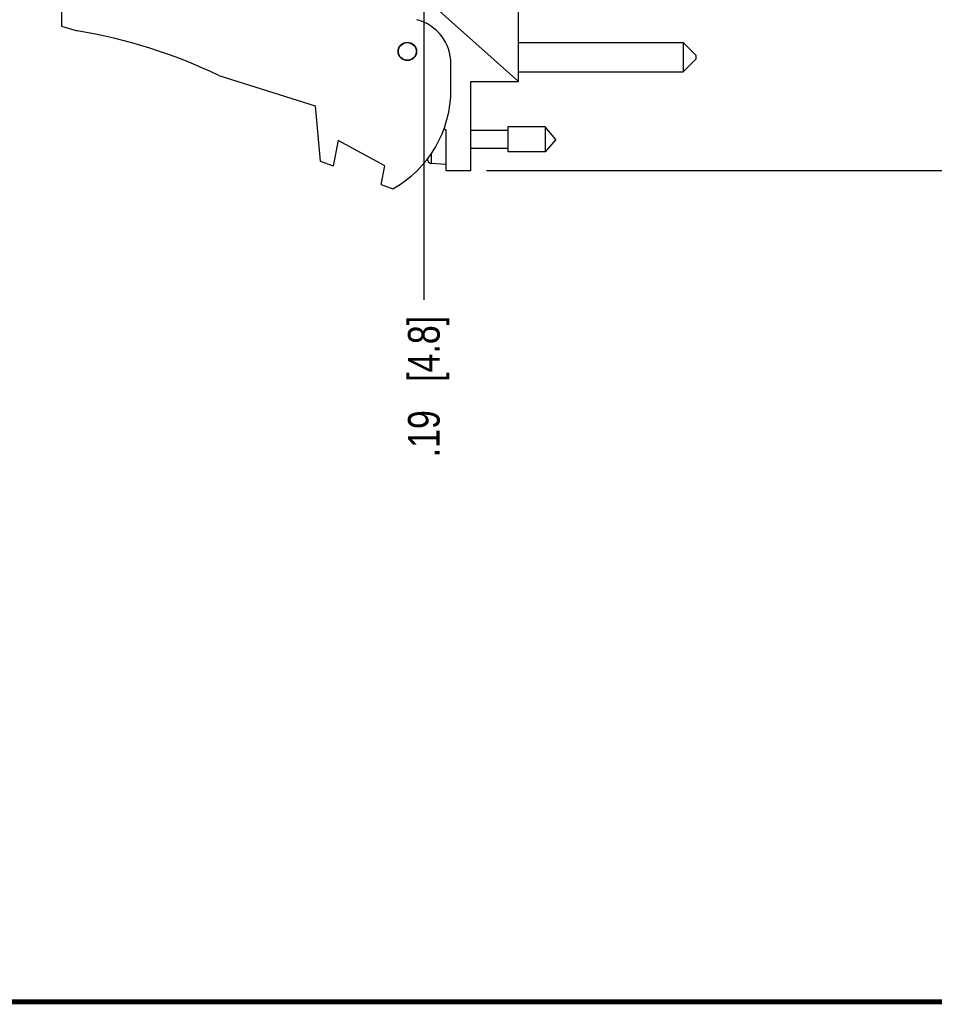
# Model space of a CAD drawing. Header units: inches. Extents: x 0.2 to 16.8, y 0.2 to 10.8.
# Tile 5 of 14: x 7.8 to 11.4, y 0.2 to 4.1. Entities that reach past the tile are written whole.
import ezdxf

# ---------------------------------------------------------------- set-up
doc = ezdxf.new("R2010")
doc.units = ezdxf.units.IN
doc.header["$LTSCALE"] = 0.935
doc.header["$MEASUREMENT"] = 0
doc.layers.get('0').update_dxf_attribs({"linetype": 'CONTINUOUS'})
doc.layers.add('DIMENSIONS', color=7, linetype='CONTINUOUS')
doc.styles.get("Standard").update_dxf_attribs({"font": 'txt', "width": 0.8})
doc.dimstyles.new('DIMSTYLE_1', dxfattribs={"dimtxt": 0.125, "dimasz": 0.18, "dimexe": 0.125, "dimexo": 0.0625, "dimgap": 0.09, "dimtad": 0, "dimtih": 1, "dimtoh": 1, "dimzin": 4, "dimdsep": 46, "dimtxsty": 'STANDARD', "dimblk": '_FILLED', "dimblk1": '_FILLED', "dimblk2": '_FILLED', "dimcen": 0.09, "dimadec": 0, "dimazin": 0, "dimtp": 0.005, "dimtm": 0.005, "dimtfac": 1, "dimtofl": 0, "dimtmove": 0, "dimatfit": 3, "dimldrblk": '_FILLED', "dimfxl": 1, "dimtolj": 1, "dimtzin": 4, "dimarcsym": 0})
doc.dimstyles.new('DIMSTYLE_3', dxfattribs={"dimtxt": 0.125, "dimasz": 0.18, "dimexe": 0.125, "dimexo": 0.0625, "dimgap": 0.0625, "dimtad": 0, "dimtih": 1, "dimtoh": 1, "dimzin": 4, "dimdsep": 46, "dimtxsty": 'STANDARD', "dimblk": '_FILLED', "dimblk1": '_FILLED', "dimblk2": '_FILLED', "dimcen": 0.09, "dimadec": 0, "dimazin": 0, "dimtp": 0.005, "dimtm": 0.005, "dimtfac": 1, "dimtofl": 0, "dimtmove": 0, "dimatfit": 3, "dimldrblk": '_FILLED', "dimfxl": 1, "dimtolj": 1, "dimtzin": 4, "dimarcsym": 0})

# ---------------------------------------------------------------- blocks, each defined once
blk = doc.blocks.new('*D18')
at = {"layer": 'DIMENSIONS', "color": 2, "linetype": 'CONTINUOUS'}
blk.add_line((9.3593, 4.4933), (9.3593, 3.0239), dxfattribs=at)
at = {"layer": 'DIMENSIONS', "color": 2, "linetype": 'CONTINUOUS', "insert": (9.2968, 2.9614), "char_height": 0.125, "width": 0.925, "attachment_point": 3, "rotation": 90, "line_spacing_factor": 0.9}
blk.add_mtext('.19{\\Ftxt.shx;\\W1.000000;\\H0.125000; }[4.8]', dxfattribs=at)
blk = doc.blocks.new('_FILLED')
at = {"color": 0, "linetype": 'BYBLOCK'}
blk.add_solid([(0, 0), (-1, 0.174), (-1, -0.174)], dxfattribs=at)
blk = doc.blocks.new('*D19')
at = {"layer": 'DIMENSIONS', "color": 2, "linetype": 'CONTINUOUS'}
for p, q in [((9.6038, 8.5994), (12.5003, 8.5994)), ((12.3753, 8.5994), (12.3753, 6.1919)), ((12.3753, 3.5344), (12.3753, 5.9419)), ((9.6068, 3.5344), (12.5003, 3.5344))]:
    blk.add_line(p, q, dxfattribs=at)
at = {"layer": 'DIMENSIONS', "color": 2, "linetype": 'CONTINUOUS', "xscale": 0.18, "yscale": 0.18, "zscale": 0.18}
for p, rotation in [((12.3753, 8.5994), 90), ((12.3753, 3.5344), 270)]:
    blk.add_blockref('_FILLED', p, dxfattribs=dict(at, rotation=rotation))
at = {"layer": 'DIMENSIONS', "color": 2, "linetype": 'CONTINUOUS', "insert": (12.3753, 6.1294), "char_height": 0.125, "width": 1.225, "attachment_point": 2, "line_spacing_factor": 0.9}
blk.add_mtext('5.06{\\Ftxt.shx;\\W1.000000;\\H0.125000; }[128.6]', dxfattribs=at)

msp = doc.modelspace()

# ---------------------------------------------------------------- linework, layer by layer
at = {"color": 7, "linetype": 'CONTINUOUS'}
for p, q in [((9.7323, 3.8844), (9.7323, 4.4634)), ((7.9313, 4.2234), (7.9313, 4.1034)), ((9.7323, 3.8844), (9.3513, 4.2251)), ((7.9313, 4.1034), (7.9933, 4.0839)), ((9.7323, 4.0382), (10.3823, 4.0382)), ((10.4323, 3.9882), (10.3823, 4.0382)), ((10.3823, 4.0382), (10.3823, 3.9232)), ((10.4323, 3.9732), (10.3823, 3.9232)), ((10.4323, 3.9882), (10.4323, 3.9732)), ((9.4663, 3.8534), (9.4663, 3.9542)), ((9.7323, 3.9232), (10.3823, 3.9232)), ((8.5513, 3.9081), (8.9313, 3.7884)), ((9.5443, 3.8844), (9.7323, 3.8844)), ((9.5443, 3.5344), (9.5443, 3.8844)), ((8.9313, 3.7884), (8.9513, 3.5714)), ((9.4385, 3.7009), (9.4463, 3.6944)), ((9.4463, 3.6944), (9.4463, 3.5344)), ((9.69, 3.6915), (9.5443, 3.6915)), ((9.8381, 3.7057), (9.69, 3.7057)), ((9.69, 3.7057), (9.69, 3.6072)), ((9.8794, 3.6564), (9.8381, 3.7057)), ((9.8381, 3.7057), (9.8381, 3.6072)), ((9.0213, 3.6522), (9.0013, 3.5522)), ((9.2053, 3.5522), (9.0213, 3.6522)), ((9.8794, 3.6564), (9.8381, 3.6072)), ((9.69, 3.6214), (9.5443, 3.6214)), ((8.9513, 3.5714), (9.0013, 3.5522)), ((9.8381, 3.6072), (9.69, 3.6072)), ((9.1907, 3.4794), (9.2053, 3.5522)), ((9.4463, 3.5584), (9.3892, 3.5617)), ((9.4463, 3.5344), (9.5443, 3.5344)), ((9.1907, 3.4794), (9.2373, 3.4614))]:
    msp.add_line(p, q, dxfattribs=at)
at = {"color": 9, "linetype": 'CONTINUOUS'}
for p, q in [((9.3749, 3.5732), (9.3749, 3.5833)), ((9.3892, 3.5617), (9.3892, 3.6021))]:
    msp.add_line(p, q, dxfattribs=at)
at = {"color": 7, "linetype": 'CONTINUOUS', "const_width": 0.02}
msp.add_lwpolyline([(0.25, 0.2586), (16.75, 0.2586)], dxfattribs=at)
at = {"color": 7, "linetype": 'CONTINUOUS'}
for radius in [0.0365, 0.035]:
    msp.add_circle((9.2943, 4.0034), radius, dxfattribs=at)
for centre, radius, start, end in [((9.2863, 3.9542), 0.18, 0, 75.5225), ((7.67, 2.0839), 2.026, 64.2145, 80.8167), ((9.0163, 3.8534), 0.45, 299.4136, 360), ((9.6766, 3.6564), 0.313, 193.9514, 195.4149), ((9.3901, 3.5774), 0.0157, 195.4149, 266.6961)]:
    msp.add_arc(centre, radius, start, end, dxfattribs=at)

# ---------------------------------------------------------------- dimensions: what is measured, and where the dimension line sits
at = {"layer": 'DIMENSIONS', "color": 2, "linetype": 'CONTINUOUS'}
dim = msp.add_linear_dim(base=(12.37533, 3.53444), p1=(9.5413, 8.59935), p2=(9.5443, 3.53444), angle=270, dimstyle='DIMSTYLE_3', dxfattribs=at)
dim.commit()
dim.dimension.update_dxf_attribs({"geometry": '*D19', "text_midpoint": (12.37533, 6.0669), "dimtype": 160})
dim = msp.add_ordinate_dim(feature_location=(9.3593, 4.4933), offset=(0, -1.4694), dtype=1, origin=(9.5463, 4.5558), dimstyle='DIMSTYLE_1', override={"dimtad": 1, "dimtih": 0, "dimtoh": 0}, dxfattribs=at)
dim.commit()
dim.dimension.update_dxf_attribs({"geometry": '*D18', "text_midpoint": (9.3593, 2.4989)})

doc.saveas('drawing.dxf')
